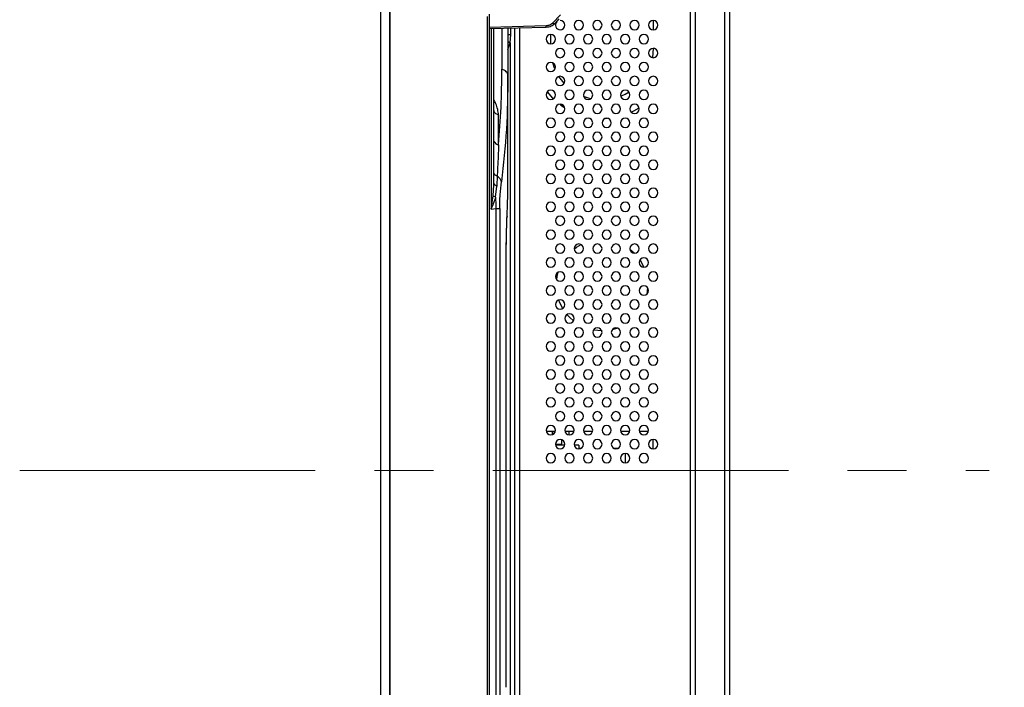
# Model space of a CAD drawing. Header units: millimetres. Extents: x 0 to 1118, y 0 to 864.
# Tile 32 of 254: x 536 to 578, y 399 to 428. Entities that reach past the tile are written whole.
import ezdxf

# ---------------------------------------------------------------- set-up
doc = ezdxf.new("R2010")
doc.units = ezdxf.units.MM
doc.linetypes.add('CENTERX2', pattern=[20.32, 12.7, -2.54, 2.54, -2.54])
doc.styles.add('SLDTEXTSTYLE0', font='TXT', dxfattribs={"width": 0.75})
doc.dimstyles.new('SLDDIMSTYLE0', dxfattribs={"dimtxt": 4.7625, "dimasz": 3.556, "dimexe": 0, "dimexo": 0.0625, "dimgap": 1.190625, "dimtad": 1, "dimdec": 1, "dimlfac": 5, "dimrnd": 1e-09, "dimzin": 12, "dimdsep": 46, "dimtxsty": 'SLDTEXTSTYLE0', "dimsah": 1, "dimcen": 0.09, "dimadec": 0, "dimazin": 3, "dimtfac": 1, "dimtdec": 1, "dimtofl": 0, "dimtmove": 0, "dimatfit": 3, "dimfxl": 1, "dimfrac": 2, "dimtolj": 1, "dimtzin": 12, "dimarcsym": 0})

# ---------------------------------------------------------------- blocks, each defined once
blk = doc.blocks.new('_D_12')
at = {"color": 7, "linetype": 'Continuous', "lineweight": 0}
for p, q in [((566.739, 441.494), (601.22, 441.494)), ((600.22, 336.317), (600.22, 441.494)), ((556.8, 336.317), (601.22, 336.317))]:
    blk.add_line(p, q, dxfattribs=at)
at = {"color": 7, "linetype": 'Continuous', "lineweight": 18}
for points in [[(600.22, 441.494), (599.839, 437.938), (600.601, 437.938)], [(600.22, 336.317), (600.601, 339.873), (599.839, 339.873)]]:
    blk.add_solid(points, dxfattribs=at)
at = {"color": 7, "linetype": 'Continuous', "lineweight": 18, "insert": (594.081, 385.198), "char_height": 4.7625, "attachment_point": 1, "rotation": 90, "style": 'SLDTEXTSTYLE0'}
blk.add_mtext('525.9', dxfattribs=at)

msp = doc.modelspace()

# ---------------------------------------------------------------- linework, layer by layer
at = {"color": 7, "linetype": 'Continuous', "lineweight": 25}
for p, q in [((551.22, 477.377), (551.22, 340.137)), ((551.232, 340.137), (551.232, 477.377)), ((551.608, 477.377), (551.608, 340.137)), ((551.637, 340.137), (551.637, 477.377)), ((566.02, 338.725), (566.02, 457.885)), ((566.22, 457.885), (566.22, 338.725)), ((564.74, 431.428), (564.74, 347.675)), ((555.8, 428.257), (555.8, 389.256)), ((555.9, 389.156), (555.9, 428.357)), ((558.952, 428.323), (558.61, 427.968)), ((558.735, 427.97), (558.906, 428.147)), ((562.94, 428.085), (562.94, 427.685)), ((555.9, 427.735), (558.347, 427.799)), ((556.1, 421.095), (556.1, 427.74)), ((556.7, 427.756), (556.7, 425.719)), ((557, 349.138), (557, 427.764)), ((557.2, 427.769), (557.2, 348.275)), ((558.707, 427.951), (558.714, 427.957)), ((556.7, 427.487), (556.829, 427.487)), ((556.8, 427.123), (556.829, 427.487)), ((558.54, 427.085), (558.54, 427.485)), ((556.8, 427.123), (556.8, 390.39)), ((562.94, 426.873), (562.906, 426.488)), ((562.94, 426.885), (562.94, 426.873)), ((556.7, 421.42), (556.7, 425.719)), ((559.116, 425.389), (558.892, 425.679)), ((556.1, 424.226), (556.1, 424.243)), ((556.298, 422.744), (556.298, 424.027)), ((560.882, 423.876), (560.974, 423.882)), ((556.096, 421.03), (556.1, 421.095)), ((556.169, 420.489), (556.221, 420.972)), ((555.972, 419.976), (556.064, 420.558)), ((555.972, 419.976), (556.179, 420.014)), ((556.179, 420.014), (556.179, 397.499)), ((556.179, 420.014), (556.346, 420.014)), ((556.346, 420.014), (556.346, 397.499)), ((556.662, 419.681), (556.654, 419.633)), ((556.627, 399.448), (556.627, 418.065)), ((556.627, 399.448), (556.627, 418.065)), ((556.627, 418.065), (556.627, 418.065)), ((562.374, 417.796), (562.542, 417.485)), ((560.74, 414.753), (560.369, 414.788)), ((561.412, 414.871), (561.178, 414.802)), ((558.343, 410.453), (558.738, 410.453)), ((558.6, 410.453), (558.6, 410.294)), ((558.62, 410.453), (558.62, 410.301)), ((559.143, 410.453), (559.538, 410.453)), ((559.32, 410.453), (559.32, 410.286)), ((559.943, 410.453), (560.338, 410.453)), ((561.543, 410.453), (561.938, 410.453)), ((562.343, 410.453), (562.738, 410.453)), ((558.74, 409.895), (559, 409.895)), ((559.138, 409.853), (558.743, 409.853)), ((559, 410.075), (559, 409.853)), ((559.74, 409.853), (559.543, 409.853)), ((559.74, 409.853), (559.74, 409.685)), ((562.92, 410.084), (562.92, 409.686)), ((559.74, 409.723), (559.857, 409.723)), ((561.223, 409.723), (561.457, 409.723)), ((561.74, 409.485), (561.74, 409.085)), ((556.627, 399.448), (556.627, 399.448))]:
    msp.add_line(p, q, dxfattribs=at)
at = {"color": 8, "linetype": 'Continuous', "lineweight": 25}
for p, q in [((564.54, 347.675), (564.54, 430.91)), ((558.347, 427.852), (555.9, 427.788)), ((555.972, 427.737), (555.972, 419.976)), ((556.437, 427.749), (556.437, 425.985)), ((556.829, 427.487), (556.829, 427.759)), ((556.7, 426.841), (556.8, 427.123)), ((556.064, 420.558), (556.096, 421.03))]:
    msp.add_line(p, q, dxfattribs=at)
at = {"color": 7, "linetype": 'CENTERX2', "lineweight": 18}
msp.add_line((535.725, 408.757), (577.367, 408.757), dxfattribs=at)
at = {"color": 8, "linetype": 'Continuous', "lineweight": 25, "flags": 128}
msp.add_lwpolyline([(563.008, 426.873), (562.971, 426.873), (562.94, 426.873)], dxfattribs=at)
at = {"color": 7, "linetype": 'Continuous', "lineweight": 25, "flags": 128}
for points in [[(558.721, 425.999), (558.705, 426.037), (558.626, 426.265)], [(558.386, 425.013), (558.619, 424.751), (558.652, 424.719)], [(560.261, 424.725), (560.166, 424.749), (559.951, 424.819)], [(561.901, 425.004), (561.737, 424.911), (561.549, 424.827)], [(558.925, 424.484), (558.977, 424.446), (559.132, 424.34)], [(561.995, 424.147), (562.102, 424.2), (562.335, 424.331)], [(559.541, 418.263), (559.651, 418.342), (559.844, 418.456)], [(561.942, 418.261), (562.126, 418.099), (562.14, 418.085)], [(558.794, 416.948), (558.818, 417.095), (558.861, 417.268)], [(562.697, 416.608), (562.663, 416.33), (562.662, 416.326)], [(559.051, 415.718), (558.929, 415.963), (558.886, 416.077)], [(559.513, 415.184), (559.354, 415.327), (559.236, 415.456)]]:
    msp.add_lwpolyline(points, dxfattribs=at)
at = {"color": 7, "linetype": 'Continuous', "lineweight": 25}
for centre, radius, start, end in [((558.94, 427.885), 0.2, 270, 90), ((559.74, 427.885), 0.2, 90, 270), ((559.74, 427.885), 0.2, 270, 90), ((560.54, 427.885), 0.2, 90, 270), ((560.54, 427.885), 0.2, 270, 90), ((561.34, 427.885), 0.2, 90, 270), ((561.34, 427.885), 0.2, 270, 90), ((562.14, 427.885), 0.2, 90, 270), ((562.14, 427.885), 0.2, 270, 90), ((562.94, 427.885), 0.2, 90, 270), ((562.94, 427.885), 0.2, 270, 90), ((557.628, 427.825), 0.719, 357.8982, 2.1032), ((558.671, 428.059), 0.11, 236.3455, 305.7871), ((558.94, 427.885), 0.2, 137.1359, 270), ((558.54, 427.285), 0.2, 90, 270), ((558.54, 427.285), 0.2, 270, 90), ((559.34, 427.285), 0.2, 90, 270), ((559.34, 427.285), 0.2, 270, 90), ((560.14, 427.285), 0.2, 90, 270), ((560.14, 427.285), 0.2, 270, 90), ((560.94, 427.285), 0.2, 90, 270), ((560.94, 427.285), 0.2, 270, 90), ((561.74, 427.285), 0.2, 90, 270), ((561.74, 427.285), 0.2, 270, 90), ((562.54, 427.285), 0.2, 90, 270), ((562.54, 427.285), 0.2, 270, 90), ((558.94, 426.685), 0.2, 90, 270), ((558.94, 426.685), 0.2, 270, 90), ((559.74, 426.685), 0.2, 90, 270), ((559.74, 426.685), 0.2, 270, 90), ((560.54, 426.685), 0.2, 90, 270), ((560.54, 426.685), 0.2, 270, 90), ((561.34, 426.685), 0.2, 90, 270), ((561.34, 426.685), 0.2, 270, 90), ((562.14, 426.685), 0.2, 90, 270), ((562.14, 426.685), 0.2, 270, 90), ((562.94, 426.685), 0.2, 90, 270), ((562.94, 426.685), 0.2, 270, 90), ((558.54, 426.085), 0.2, 90, 270), ((558.54, 426.085), 0.2, 270, 90), ((559.34, 426.085), 0.2, 90, 270), ((559.34, 426.085), 0.2, 270, 90), ((560.14, 426.085), 0.2, 90, 270), ((560.14, 426.085), 0.2, 270, 90), ((560.94, 426.085), 0.2, 90, 270), ((560.94, 426.085), 0.2, 270, 90), ((561.74, 426.085), 0.2, 90, 270), ((561.74, 426.085), 0.2, 270, 90), ((562.54, 426.085), 0.2, 90, 270), ((562.54, 426.085), 0.2, 270, 90), ((558.94, 425.485), 0.2, 90, 270), ((558.94, 425.485), 0.2, 270, 90), ((559.74, 425.485), 0.2, 90, 270), ((559.74, 425.485), 0.2, 270, 90), ((560.54, 425.485), 0.2, 90, 270), ((560.54, 425.485), 0.2, 270, 90), ((561.34, 425.485), 0.2, 90, 270), ((561.34, 425.485), 0.2, 270, 90), ((562.14, 425.485), 0.2, 90, 270), ((562.14, 425.485), 0.2, 270, 90), ((562.94, 425.485), 0.2, 90, 270), ((562.94, 425.485), 0.2, 270, 90), ((558.54, 424.885), 0.2, 90, 270), ((558.54, 424.885), 0.2, 270, 90), ((559.34, 424.885), 0.2, 90, 270), ((559.34, 424.885), 0.2, 270, 90), ((560.14, 424.885), 0.2, 90, 270), ((560.14, 424.885), 0.2, 270, 90), ((560.94, 424.885), 0.2, 90, 270), ((560.94, 424.885), 0.2, 270, 90), ((561.74, 424.885), 0.2, 90, 270), ((561.74, 424.885), 0.2, 270, 90), ((562.54, 424.885), 0.2, 90, 270), ((562.54, 424.885), 0.2, 270, 90), ((558.94, 424.285), 0.2, 90, 270), ((558.94, 424.285), 0.2, 270, 90), ((559.74, 424.285), 0.2, 90, 270), ((559.74, 424.285), 0.2, 270, 90), ((560.54, 424.285), 0.2, 90, 270), ((560.54, 424.285), 0.2, 270, 90), ((561.34, 424.285), 0.2, 90, 270), ((561.34, 424.285), 0.2, 270, 90), ((562.14, 424.285), 0.2, 90, 270), ((562.14, 424.285), 0.2, 270, 90), ((562.94, 424.285), 0.2, 90, 270), ((562.94, 424.285), 0.2, 270, 90), ((558.54, 423.685), 0.2, 90, 270), ((558.54, 423.685), 0.2, 270, 90), ((559.34, 423.685), 0.2, 90, 270), ((559.34, 423.685), 0.2, 270, 90), ((560.14, 423.685), 0.2, 90, 270), ((560.14, 423.685), 0.2, 270, 90), ((560.94, 423.685), 0.2, 90, 270), ((560.94, 423.685), 0.2, 270, 90), ((561.74, 423.685), 0.2, 90, 270), ((561.74, 423.685), 0.2, 270, 90), ((562.54, 423.685), 0.2, 90, 270), ((562.54, 423.685), 0.2, 270, 90), ((558.94, 423.085), 0.2, 90, 270), ((558.94, 423.085), 0.2, 270, 90), ((559.74, 423.085), 0.2, 90, 270), ((559.74, 423.085), 0.2, 270, 90), ((560.54, 423.085), 0.2, 90, 270), ((560.54, 423.085), 0.2, 270, 90), ((561.34, 423.085), 0.2, 90, 270), ((561.34, 423.085), 0.2, 270, 90), ((562.14, 423.085), 0.2, 90, 270), ((562.14, 423.085), 0.2, 270, 90), ((562.94, 423.085), 0.2, 90, 270), ((562.94, 423.085), 0.2, 270, 90), ((558.54, 422.485), 0.2, 90, 270), ((558.54, 422.485), 0.2, 270, 90), ((559.34, 422.485), 0.2, 90, 270), ((559.34, 422.485), 0.2, 270, 90), ((560.14, 422.485), 0.2, 90, 270), ((560.14, 422.485), 0.2, 270, 90), ((560.94, 422.485), 0.2, 90, 270), ((560.94, 422.485), 0.2, 270, 90), ((561.74, 422.485), 0.2, 90, 270), ((561.74, 422.485), 0.2, 270, 90), ((562.54, 422.485), 0.2, 90, 270), ((562.54, 422.485), 0.2, 270, 90), ((558.94, 421.885), 0.2, 90, 270), ((558.94, 421.885), 0.2, 270, 90), ((559.74, 421.885), 0.2, 90, 270), ((559.74, 421.885), 0.2, 270, 90), ((560.54, 421.885), 0.2, 90, 270), ((560.54, 421.885), 0.2, 270, 90), ((561.34, 421.885), 0.2, 90, 270), ((561.34, 421.885), 0.2, 270, 90), ((562.14, 421.885), 0.2, 90, 270), ((562.14, 421.885), 0.2, 270, 90), ((562.94, 421.885), 0.2, 90, 270), ((562.94, 421.885), 0.2, 270, 90), ((558.54, 421.285), 0.2, 90, 270), ((558.54, 421.285), 0.2, 270, 90), ((559.34, 421.285), 0.2, 90, 270), ((559.34, 421.285), 0.2, 270, 90), ((560.14, 421.285), 0.2, 90, 270), ((560.14, 421.285), 0.2, 270, 90), ((560.94, 421.285), 0.2, 90, 270), ((560.94, 421.285), 0.2, 270, 90), ((561.74, 421.285), 0.2, 90, 270), ((561.74, 421.285), 0.2, 270, 90), ((562.54, 421.285), 0.2, 90, 270), ((562.54, 421.285), 0.2, 270, 90), ((558.94, 420.685), 0.2, 90, 270), ((558.94, 420.685), 0.2, 270, 90), ((559.74, 420.685), 0.2, 90, 270), ((559.74, 420.685), 0.2, 270, 90), ((560.54, 420.685), 0.2, 90, 270), ((560.54, 420.685), 0.2, 270, 90), ((561.34, 420.685), 0.2, 90, 270), ((561.34, 420.685), 0.2, 270, 90), ((562.14, 420.685), 0.2, 90, 270), ((562.14, 420.685), 0.2, 270, 90), ((562.94, 420.685), 0.2, 90, 270), ((562.94, 420.685), 0.2, 270, 90), ((558.54, 420.085), 0.2, 90, 270), ((558.54, 420.085), 0.2, 270, 90), ((559.34, 420.085), 0.2, 90, 270), ((559.34, 420.085), 0.2, 270, 90), ((560.14, 420.085), 0.2, 90, 270), ((560.14, 420.085), 0.2, 270, 90), ((560.94, 420.085), 0.2, 90, 270), ((560.94, 420.085), 0.2, 270, 90), ((561.74, 420.085), 0.2, 90, 270), ((561.74, 420.085), 0.2, 270, 90), ((562.54, 420.085), 0.2, 90, 270), ((562.54, 420.085), 0.2, 270, 90), ((558.94, 419.485), 0.2, 90, 270), ((558.94, 419.485), 0.2, 270, 90), ((559.74, 419.485), 0.2, 90, 270), ((559.74, 419.485), 0.2, 270, 90), ((560.54, 419.485), 0.2, 90, 270), ((560.54, 419.485), 0.2, 270, 90), ((561.34, 419.485), 0.2, 90, 270), ((561.34, 419.485), 0.2, 270, 90), ((562.14, 419.485), 0.2, 90, 270), ((562.14, 419.485), 0.2, 270, 90), ((562.94, 419.485), 0.2, 90, 270), ((562.94, 419.485), 0.2, 270, 90), ((558.54, 418.885), 0.2, 90, 270), ((558.54, 418.885), 0.2, 270, 90), ((559.34, 418.885), 0.2, 90, 270), ((559.34, 418.885), 0.2, 270, 90), ((560.14, 418.885), 0.2, 90, 270), ((560.14, 418.885), 0.2, 270, 90), ((560.94, 418.885), 0.2, 90, 270), ((560.94, 418.885), 0.2, 270, 90), ((561.74, 418.885), 0.2, 90, 270), ((561.74, 418.885), 0.2, 270, 90), ((562.54, 418.885), 0.2, 90, 270), ((562.54, 418.885), 0.2, 270, 90), ((558.94, 418.285), 0.2, 90, 270), ((558.94, 418.285), 0.2, 270, 90), ((559.74, 418.285), 0.2, 90, 270), ((559.74, 418.285), 0.2, 270, 90), ((560.54, 418.285), 0.2, 90, 270), ((560.54, 418.285), 0.2, 270, 90), ((561.34, 418.285), 0.2, 90, 270), ((561.34, 418.285), 0.2, 270, 90), ((562.14, 418.285), 0.2, 90, 270), ((562.14, 418.285), 0.2, 270, 90), ((562.94, 418.285), 0.2, 90, 270), ((562.94, 418.285), 0.2, 270, 90), ((558.54, 417.685), 0.2, 90, 270), ((558.54, 417.685), 0.2, 270, 90), ((559.34, 417.685), 0.2, 90, 270), ((559.34, 417.685), 0.2, 270, 90), ((560.14, 417.685), 0.2, 90, 270), ((560.14, 417.685), 0.2, 270, 90), ((560.94, 417.685), 0.2, 90, 270), ((560.94, 417.685), 0.2, 270, 90), ((561.74, 417.685), 0.2, 90, 270), ((561.74, 417.685), 0.2, 270, 90), ((562.54, 417.685), 0.2, 90, 270), ((562.54, 417.685), 0.2, 270, 90), ((558.94, 417.085), 0.2, 90, 270), ((558.94, 417.085), 0.2, 270, 90), ((559.74, 417.085), 0.2, 90, 270), ((559.74, 417.085), 0.2, 270, 90), ((560.54, 417.085), 0.2, 90, 270), ((560.54, 417.085), 0.2, 270, 90), ((561.34, 417.085), 0.2, 90, 270), ((561.34, 417.085), 0.2, 270, 90), ((562.14, 417.085), 0.2, 90, 270), ((562.14, 417.085), 0.2, 270, 90), ((562.94, 417.085), 0.2, 90, 270), ((562.94, 417.085), 0.2, 270, 90), ((558.54, 416.485), 0.2, 90, 270), ((558.54, 416.485), 0.2, 270, 90), ((559.34, 416.485), 0.2, 90, 270), ((559.34, 416.485), 0.2, 270, 90), ((560.14, 416.485), 0.2, 90, 270), ((560.14, 416.485), 0.2, 270, 90), ((560.94, 416.485), 0.2, 90, 270), ((560.94, 416.485), 0.2, 270, 90), ((561.74, 416.485), 0.2, 90, 270), ((561.74, 416.485), 0.2, 270, 90), ((562.54, 416.485), 0.2, 90, 270), ((562.54, 416.485), 0.2, 270, 90), ((558.94, 415.885), 0.2, 90, 270), ((558.94, 415.885), 0.2, 270, 90), ((559.74, 415.885), 0.2, 90, 270), ((559.74, 415.885), 0.2, 270, 90), ((560.54, 415.885), 0.2, 90, 270), ((560.54, 415.885), 0.2, 270, 90), ((561.34, 415.885), 0.2, 90, 270), ((561.34, 415.885), 0.2, 270, 90), ((562.14, 415.885), 0.2, 90, 270), ((562.14, 415.885), 0.2, 270, 90), ((562.94, 415.885), 0.2, 90, 270), ((562.94, 415.885), 0.2, 270, 90), ((558.54, 415.285), 0.2, 90, 270), ((558.54, 415.285), 0.2, 270, 90), ((559.34, 415.285), 0.2, 90, 270), ((559.34, 415.285), 0.2, 270, 90), ((560.14, 415.285), 0.2, 90, 270), ((560.14, 415.285), 0.2, 270, 90), ((560.94, 415.285), 0.2, 90, 270), ((560.94, 415.285), 0.2, 270, 90), ((561.74, 415.285), 0.2, 90, 270), ((561.74, 415.285), 0.2, 270, 90), ((562.54, 415.285), 0.2, 90, 270), ((562.54, 415.285), 0.2, 270, 90), ((558.94, 414.685), 0.2, 90, 270), ((558.94, 414.685), 0.2, 270, 90), ((559.74, 414.685), 0.2, 90, 270), ((559.74, 414.685), 0.2, 270, 90), ((560.54, 414.685), 0.2, 90, 270), ((560.54, 414.685), 0.2, 270, 90), ((561.34, 414.685), 0.2, 90, 270), ((561.34, 414.685), 0.2, 270, 90), ((562.14, 414.685), 0.2, 90, 270), ((562.14, 414.685), 0.2, 270, 90), ((562.94, 414.685), 0.2, 90, 270), ((562.94, 414.685), 0.2, 270, 90), ((558.54, 414.085), 0.2, 90, 270), ((558.54, 414.085), 0.2, 270, 90), ((559.34, 414.085), 0.2, 90, 270), ((559.34, 414.085), 0.2, 270, 90), ((560.14, 414.085), 0.2, 90, 270), ((560.14, 414.085), 0.2, 270, 90), ((560.94, 414.085), 0.2, 90, 270), ((560.94, 414.085), 0.2, 270, 90), ((561.74, 414.085), 0.2, 90, 270), ((561.74, 414.085), 0.2, 270, 90), ((562.54, 414.085), 0.2, 90, 270), ((562.54, 414.085), 0.2, 270, 90), ((558.94, 413.485), 0.2, 90, 270), ((558.94, 413.485), 0.2, 270, 90), ((559.74, 413.485), 0.2, 90, 270), ((559.74, 413.485), 0.2, 270, 90), ((560.54, 413.485), 0.2, 90, 270), ((560.54, 413.485), 0.2, 270, 90), ((561.34, 413.485), 0.2, 90, 270), ((561.34, 413.485), 0.2, 270, 90), ((562.14, 413.485), 0.2, 90, 270), ((562.14, 413.485), 0.2, 270, 90), ((562.94, 413.485), 0.2, 90, 270), ((562.94, 413.485), 0.2, 270, 90), ((558.54, 412.885), 0.2, 90, 270), ((558.54, 412.885), 0.2, 270, 90), ((559.34, 412.885), 0.2, 90, 270), ((559.34, 412.885), 0.2, 270, 90), ((560.14, 412.885), 0.2, 90, 270), ((560.14, 412.885), 0.2, 270, 90), ((560.94, 412.885), 0.2, 90, 270), ((560.94, 412.885), 0.2, 270, 90), ((561.74, 412.885), 0.2, 90, 270), ((561.74, 412.885), 0.2, 270, 90), ((562.54, 412.885), 0.2, 90, 270), ((562.54, 412.885), 0.2, 270, 90), ((558.94, 412.285), 0.2, 90, 270), ((558.94, 412.285), 0.2, 270, 90), ((559.74, 412.285), 0.2, 90, 270), ((559.74, 412.285), 0.2, 270, 90), ((560.54, 412.285), 0.2, 90, 270), ((560.54, 412.285), 0.2, 270, 90), ((561.34, 412.285), 0.2, 90, 270), ((561.34, 412.285), 0.2, 270, 90), ((562.14, 412.285), 0.2, 90, 270), ((562.14, 412.285), 0.2, 270, 90), ((562.94, 412.285), 0.2, 90, 270), ((562.94, 412.285), 0.2, 270, 90), ((558.54, 411.685), 0.2, 90, 270), ((558.54, 411.685), 0.2, 270, 90), ((559.34, 411.685), 0.2, 90, 270), ((559.34, 411.685), 0.2, 270, 90), ((560.14, 411.685), 0.2, 90, 270), ((560.14, 411.685), 0.2, 270, 90), ((560.94, 411.685), 0.2, 90, 270), ((560.94, 411.685), 0.2, 270, 90), ((561.74, 411.685), 0.2, 90, 270), ((561.74, 411.685), 0.2, 270, 90), ((562.54, 411.685), 0.2, 90, 270), ((562.54, 411.685), 0.2, 270, 90), ((558.94, 411.085), 0.2, 90, 270), ((558.94, 411.085), 0.2, 270, 90), ((559.74, 411.085), 0.2, 90, 270), ((559.74, 411.085), 0.2, 270, 90), ((560.54, 411.085), 0.2, 90, 270), ((560.54, 411.085), 0.2, 270, 90), ((561.34, 411.085), 0.2, 90, 270), ((561.34, 411.085), 0.2, 270, 90), ((562.14, 411.085), 0.2, 90, 270), ((562.14, 411.085), 0.2, 270, 90), ((562.94, 411.085), 0.2, 90, 270), ((562.94, 411.085), 0.2, 270, 90), ((558.54, 410.485), 0.2, 90, 270), ((558.54, 410.485), 0.2, 270, 90), ((559.34, 410.485), 0.2, 90, 270), ((559.34, 410.485), 0.2, 270, 90), ((560.14, 410.485), 0.2, 90, 270), ((560.14, 410.485), 0.2, 270, 90), ((560.94, 410.485), 0.2, 90, 270), ((560.94, 410.485), 0.2, 270, 90), ((561.74, 410.485), 0.2, 90, 270), ((561.74, 410.485), 0.2, 270, 90), ((562.54, 410.485), 0.2, 90, 270), ((562.54, 410.485), 0.2, 270, 90), ((558.94, 409.885), 0.2, 90, 270), ((558.94, 409.885), 0.2, 270, 90), ((559.74, 409.885), 0.2, 90, 270), ((559.74, 409.885), 0.2, 270, 90), ((560.54, 409.885), 0.2, 90, 270), ((560.54, 409.885), 0.2, 270, 90), ((561.34, 409.885), 0.2, 90, 270), ((561.34, 409.885), 0.2, 270, 90), ((562.14, 409.885), 0.2, 90, 270), ((562.14, 409.885), 0.2, 270, 90), ((562.94, 409.885), 0.2, 90, 270), ((562.94, 409.885), 0.2, 270, 90), ((558.54, 409.285), 0.2, 90, 270), ((558.54, 409.285), 0.2, 270, 90), ((559.34, 409.285), 0.2, 90, 270), ((559.34, 409.285), 0.2, 270, 90), ((560.14, 409.285), 0.2, 90, 270), ((560.14, 409.285), 0.2, 270, 90), ((560.94, 409.285), 0.2, 90, 270), ((560.94, 409.285), 0.2, 270, 90), ((561.74, 409.285), 0.2, 90, 270), ((561.74, 409.285), 0.2, 270, 90), ((562.54, 409.285), 0.2, 90, 270), ((562.54, 409.285), 0.2, 270, 90)]:
    msp.add_arc(centre, radius, start, end, dxfattribs=at)
at = {"color": 8, "linetype": 'Continuous', "lineweight": 25}
msp.add_arc((556.335, 422.975), 0.242, 196.8499, 261.1491, dxfattribs=at)
at = {"color": 7, "linetype": 'Continuous', "lineweight": 25}
for points, knots in [([(558.61, 427.968), (558.589, 427.95), (558.552, 427.916), (558.485, 427.879), (558.417, 427.858), (558.37, 427.854), (558.347, 427.852)], [0, 0, 0, 0, 0.3113435, 0.5586779, 0.7772204, 1, 1, 1, 1]), ([(558.347, 427.801), (558.384, 427.804), (558.458, 427.81), (558.559, 427.846), (558.647, 427.895), (558.692, 427.937), (558.714, 427.957)], [0, 0, 0, 0, 0.256112, 0.509607, 0.757572, 1, 1, 1, 1]), ([(556.7, 425.719), (556.689, 424.948), (556.666, 423.408), (556.5, 421.908), (556.417, 421.159)], [0, 0, 0, 0, 0.500022, 1, 1, 1, 1]), ([(556.298, 422.741), (556.289, 422.509), (556.271, 422.06), (556.248, 421.609), (556.237, 421.391)], [0, 0, 0, 0, 0.517955, 1, 1, 1, 1]), ([(556.237, 421.391), (556.234, 421.318), (556.228, 421.187), (556.223, 421.038), (556.221, 420.972)], [0, 0, 0, 0, 0.560814, 1, 1, 1, 1]), ([(556.417, 421.159), (556.413, 421.181), (556.404, 421.226), (556.365, 421.289), (556.31, 421.347), (556.262, 421.376), (556.237, 421.391)], [0, 0, 0, 0, 0.25, 0.5, 0.75, 1, 1, 1, 1]), ([(556.662, 419.681), (556.673, 419.972), (556.695, 420.554), (556.699, 421.131), (556.7, 421.42)], [0, 0, 0, 0, 0.5000066, 1, 1, 1, 1]), ([(556.109, 421.062), (556.107, 421.063), (556.1, 421.074), (556.1, 421.085), (556.1, 421.095)], [0, 0, 0, 0, 0.144175, 1, 1, 1, 1]), ([(556.346, 420.014), (556.347, 420.11), (556.349, 420.31), (556.369, 420.725), (556.397, 420.981), (556.417, 421.159)], [0, 0, 0, 0, 0.219477, 0.458508, 1, 1, 1, 1]), ([(556.169, 420.489), (556.137, 420.394), (556.081, 420.223), (556.006, 420.052), (555.972, 419.976)], [0, 0, 0, 0, 0.559827, 1, 1, 1, 1]), ([(556.169, 420.489), (556.147, 420.5), (556.104, 420.522), (556.077, 420.546), (556.064, 420.558)], [0, 0, 0, 0, 0.499999, 1, 1, 1, 1]), ([(556.169, 420.489), (556.17, 420.4), (556.173, 420.244), (556.177, 420.084), (556.179, 420.014)], [0, 0, 0, 0, 0.568022, 1, 1, 1, 1]), ([(556.627, 418.065), (556.627, 418.211), (556.628, 418.499), (556.636, 418.919), (556.648, 419.325), (556.657, 419.559), (556.662, 419.681)], [0, 0, 0, 0, 0.2424994, 0.4803178, 0.7280532, 1, 1, 1, 1]), ([(556.627, 418.065), (556.628, 418.214), (556.629, 418.511), (556.637, 418.934), (556.648, 419.321), (556.655, 419.534), (556.659, 419.64)], [0, 0, 0, 0, 0.250901, 0.501478, 0.751282, 1, 1, 1, 1])]:
    msp.add_open_spline(points, degree=3, knots=knots, dxfattribs=at)
at = {"color": 8, "linetype": 'Continuous', "lineweight": 25}
for points, knots in [([(556.8, 427.123), (556.786, 427.128), (556.756, 427.139), (556.729, 427.15), (556.719, 427.155), (556.719, 427.155)], [0, 0, 0, 0, 0.481627, 0.971637, 1, 1, 1, 1]), ([(556.298, 424.027), (556.288, 424.106), (556.268, 424.264), (556.192, 424.483), (556.127, 424.618), (556.1, 424.673)], [0, 0, 0, 0, 0.376476, 0.745578, 1, 1, 1, 1]), ([(556.237, 421.391), (556.217, 421.401), (556.177, 421.422), (556.135, 421.465), (556.112, 421.497), (556.109, 421.514), (556.109, 421.514)], [0, 0, 0, 0, 0.326338, 0.663066, 0.999793, 1, 1, 1, 1]), ([(556.221, 420.972), (556.207, 420.978), (556.171, 420.994), (556.129, 421.024), (556.115, 421.05), (556.109, 421.062)], [0, 0, 0, 0, 0.271558, 0.654395, 1, 1, 1, 1])]:
    msp.add_open_spline(points, degree=3, knots=knots, dxfattribs=at)
at = {"color": 7, "linetype": 'Continuous', "lineweight": 25}
for points in [[(556.298, 422.744), (556.339, 423.279), (556.421, 424.349), (556.431, 425.439), (556.437, 425.985)], [(556.7, 425.719), (556.697, 425.748), (556.689, 425.805), (556.632, 425.883), (556.548, 425.948), (556.474, 425.972), (556.437, 425.985)], [(556.298, 424.027), (556.27, 424.036), (556.214, 424.054), (556.151, 424.102), (556.108, 424.161), (556.103, 424.204), (556.1, 424.226)]]:
    msp.add_open_spline(points, degree=3, dxfattribs=at)

# ---------------------------------------------------------------- dimensions: what is measured, and where the dimension line sits
at = {"color": 7, "linetype": 'Continuous', "lineweight": 18}
dim = msp.add_linear_dim(base=(600.22, 441.494), p1=(555.8, 336.317), p2=(565.739, 441.494), angle=90, dimstyle='SLDDIMSTYLE0', dxfattribs=at)
dim.commit()
dim.dimension.update_dxf_attribs({"geometry": '_D_12', "text_midpoint": (600.22, 393.113), "dimtype": 160})

doc.saveas('drawing.dxf')
